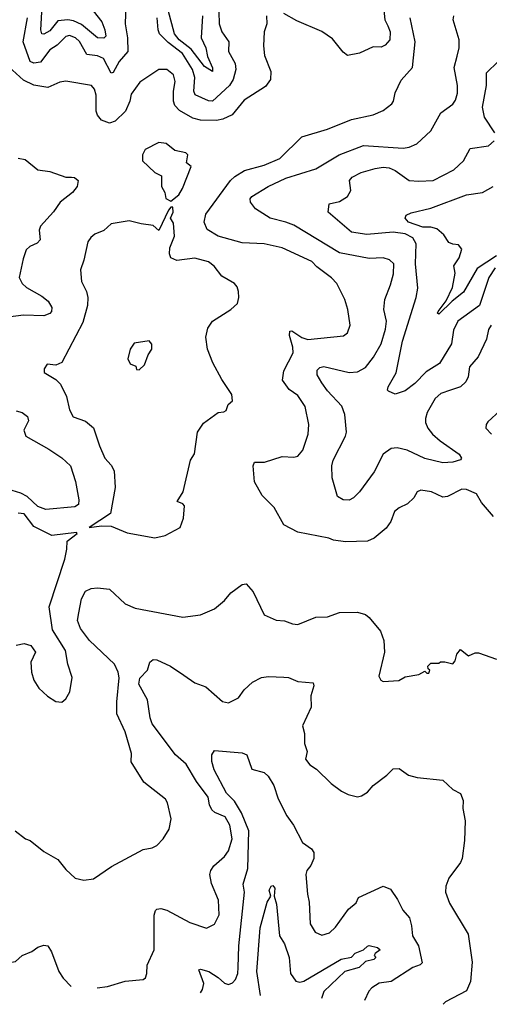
# Model space of a CAD drawing. Extents: x 1443846 to 1577407, y 839182 to 927291.
# Tile 43 of 256: x 1490373 to 1492739, y 842159 to 847126. Entities that reach past the tile are written whole.
import ezdxf

# ---------------------------------------------------------------- set-up
doc = ezdxf.new("R2010")
doc.units = 0

msp = doc.modelspace()

# ---------------------------------------------------------------- linework, layer by layer
at = {"layer": '0CON20XD'}
for points in [[(1490908.3, 847201.7), (1490905.4, 847105), (1490917.2, 847035), (1490918, 846965), (1490875, 846915.4), (1490845, 846860), (1490835, 846857.1), (1490795, 846930.7), (1490765, 846944.2), (1490711.4, 846951.4), (1490675, 847015.4), (1490655, 847034.6), (1490625, 847045.9), (1490605, 847041.8), (1490562.6, 846997.4), (1490525, 846974), (1490477.6, 846912.4), (1490445, 846906.1), (1490425.3, 846915), (1490390.7, 847015), (1490412.1, 847135)], [(1490724.7, 847195), (1490786.4, 847115), (1490802.5, 847075), (1490807, 847043), (1490796.7, 847033.3), (1490765, 847035.3), (1490685, 847102.5), (1490645, 847120.6), (1490615, 847125.8), (1490565, 847119.8), (1490525, 847069.8), (1490495, 847053.3), (1490485, 847054.4), (1490480, 847075), (1490486.2, 847195)], [(1491375.9, 847165), (1491378.4, 847105), (1491391.5, 847065), (1491427.2, 847015), (1491424.6, 846965), (1491459.5, 846905), (1491463, 846875), (1491448.9, 846825), (1491430.5, 846795), (1491345, 846714.7), (1491325, 846716.4), (1491256.8, 846746.8), (1491250.6, 846765), (1491255.6, 846835), (1491243.8, 846875), (1491192.8, 846955), (1491120.7, 847010.7), (1491077.9, 847055), (1491070.2, 847075), (1491065.2, 847135)], [(1491293.8, 847145), (1491287.3, 847035), (1491310.8, 846985), (1491320.2, 846940.2), (1491345, 846882.5), (1491345, 846864.2), (1491305, 846890.7), (1491236.8, 846976.8), (1491177.3, 847025), (1491153.5, 847055), (1491122, 847175)], [(1492204, 847205), (1492213.8, 847125), (1492227.5, 847095), (1492240, 847065), (1492237.5, 847025), (1492215, 846997.5), (1492195, 846987.5), (1492155, 846990), (1492085, 846957.5), (1492025, 846946), (1492002.6, 846962.6), (1491949.5, 847029.5), (1491895, 847066.5), (1491770.4, 847120.4), (1491705, 847157.1)], [(1491617.5, 847145), (1491618.8, 847105), (1491605.8, 847064.2), (1491601.1, 846995), (1491607.1, 846945), (1491638.2, 846865), (1491636.8, 846825), (1491611.2, 846788.8), (1491505, 846720), (1491443.8, 846646.2), (1491396.2, 846623.8), (1491365, 846617.2), (1491285, 846620), (1491245, 846629.6), (1491178.3, 846668.3), (1491155, 846693.3), (1491147.6, 846715), (1491148.6, 846765), (1491156.8, 846815), (1491148.1, 846848.1), (1491115, 846874.3), (1491075, 846874.4), (1490978.6, 846811.4), (1490935, 846750.8), (1490927.9, 846715), (1490907.1, 846665), (1490855, 846613.8), (1490825, 846604.6), (1490785, 846619.1), (1490764.8, 846644.8), (1490758.7, 846665), (1490758.9, 846745), (1490749.5, 846775), (1490735, 846794.3), (1490605, 846815.7), (1490575, 846811.4), (1490515, 846784.5), (1490445, 846796.3), (1490391.9, 846821.9), (1490318.4, 846888.4)], [(1492760.8, 844620.8), (1492700.7, 844690.7), (1492675, 844734.4), (1492625, 844756.7), (1492601.7, 844758.3), (1492528.6, 844721.4), (1492505, 844716.9), (1492448, 844745), (1492395, 844752.9), (1492375.8, 844744.2), (1492358.8, 844715), (1492326.8, 844683.2), (1492285, 844663.8), (1492261.2, 844645), (1492244, 844595), (1492219.3, 844560.7), (1492159.1, 844510.9), (1492125, 844495.6), (1492015, 844492.9), (1491955, 844500), (1491930.3, 844510.3), (1491775, 844541.9), (1491705, 844578.6), (1491655.3, 844665.3), (1491595, 844726.2), (1491555.6, 844795), (1491550.5, 844875), (1491555.7, 844894.3), (1491606.6, 844893.4), (1491695, 844923.2), (1491755, 844920), (1491775, 844924.4), (1491799.4, 844955), (1491827.5, 845035), (1491830.4, 845085), (1491811.9, 845175), (1491775, 845230.8), (1491731.5, 845261.5), (1491697.4, 845307.4), (1491704.8, 845355), (1491750.5, 845445), (1491749.1, 845475), (1491732.4, 845532.4), (1491735, 845554.2), (1491745, 845557.5), (1491795, 845523.7), (1491825, 845512.2), (1492005, 845531.2), (1492025, 845546.7), (1492039.2, 845585), (1492027.1, 845665), (1492010.8, 845715), (1491971.5, 845795), (1491945, 845824.5), (1491870.3, 845880.3), (1491845, 845906.6), (1491695, 845974.7), (1491605, 845995.5), (1491495, 846000), (1491372.9, 846035), (1491317.2, 846067.2), (1491302.5, 846105), (1491311.1, 846145), (1491436.3, 846315), (1491456.7, 846335), (1491505.4, 846365), (1491605, 846391.9), (1491684.7, 846425.3), (1491795, 846535.5), (1491925, 846573.6), (1492045, 846622.9), (1492155, 846646.5), (1492205, 846668.1), (1492248, 846702), (1492257.1, 846715), (1492265, 846756.7), (1492295, 846821.2), (1492352, 846885), (1492365.7, 847015), (1492340, 847135)], [(1491996.1, 845176.1), (1491925, 845253.8), (1491896.2, 845295), (1491872.2, 845335), (1491872.2, 845357.8), (1491885, 845372.5), (1491905, 845376.2), (1492033.4, 845346.6), (1492075, 845350.3), (1492115, 845371.8), (1492156.1, 845423.9), (1492195, 845490.6), (1492216.7, 845565), (1492221.8, 845605), (1492208.7, 845665), (1492212.5, 845715), (1492241.7, 845788.3), (1492256.5, 845845), (1492258, 845895), (1492236.7, 845915), (1492205.5, 845925.5), (1492135, 845922.1), (1491985, 845950), (1491755, 846089.4), (1491714.2, 846105), (1491635.3, 846125.3), (1491561.9, 846171.9), (1491536.5, 846205), (1491535, 846222.5), (1491542.9, 846235), (1491625.8, 846285), (1491715, 846326.5), (1491866.1, 846373.9), (1491983.1, 846445), (1492105, 846491.3), (1492305, 846478.9), (1492335, 846483.1), (1492375, 846499.4), (1492445.7, 846565), (1492495, 846656), (1492555, 846700), (1492569.8, 846720.2), (1492578.5, 846755), (1492578.8, 846795), (1492562.7, 846885), (1492577.9, 846942.1), (1492587.3, 846985), (1492586.9, 847025), (1492556.9, 847125), (1492560, 847145)], [(1492767.5, 846555), (1492716, 846635), (1492706, 846685), (1492725.4, 846795), (1492725, 846858.8), (1492784.2, 846915.8)], [(1491135, 846210), (1491175, 846243.3), (1491194, 846275), (1491236.7, 846385), (1491214, 846404), (1491221.2, 846445), (1491211.2, 846455), (1491155, 846466), (1491111.2, 846501.2), (1491074.1, 846505.9), (1491005, 846471.2), (1490992.5, 846445), (1490992, 846415), (1491055, 846356), (1491088.6, 846338.6), (1491087.5, 846285), (1491104, 846255), (1491110, 846225), (1491135, 846210)], [(1492769.4, 845875), (1492736.5, 845826.5), (1492690.3, 845685), (1492581.1, 845605), (1492559.9, 845560.1), (1492548.5, 845491.5), (1492488.6, 845391.4), (1492420.7, 845349.3), (1492365, 845290.4), (1492315, 845254.4), (1492265, 845237.5), (1492231.7, 845251.7), (1492226.7, 845256.7), (1492230, 845275), (1492270.8, 845345), (1492302.9, 845505), (1492370.3, 845725), (1492378.7, 845771.3), (1492367, 845895), (1492370.6, 845995), (1492354.2, 846025), (1492315.6, 846045.6), (1492255, 846054.8), (1492122, 846042), (1492045, 846054.7), (1491927.5, 846155), (1491932.5, 846197.5), (1491985, 846208.6), (1492025.8, 846235), (1492042, 846265), (1492034.5, 846315), (1492048.6, 846331.4), (1492094.7, 846355.3), (1492165, 846375.9), (1492205, 846382.9), (1492235, 846378.8), (1492265, 846365.8), (1492335, 846315.3), (1492385, 846311.1), (1492456, 846315), (1492560.4, 846369.6), (1492609.2, 846415), (1492643.2, 846476.8), (1492735, 846490.5), (1492763.6, 846515)], [(1490365, 846428.4), (1490401.2, 846421.2), (1490465, 846368.6), (1490525, 846359.6), (1490605, 846332.2), (1490635, 846332), (1490649.5, 846329.5), (1490667.5, 846315), (1490663.3, 846285), (1490638.8, 846255), (1490576.9, 846205), (1490543.4, 846156.6), (1490478.6, 846085), (1490472.2, 846065), (1490476.9, 846015), (1490461.2, 845998.8), (1490425, 845982.2), (1490406.7, 845965), (1490390.2, 845919.8), (1490371.4, 845825), (1490385, 845795.8), (1490406.9, 845775), (1490485, 845732.3), (1490516.4, 845706.4), (1490534.4, 845675), (1490533.1, 845655), (1490525, 845644.5), (1490495, 845632.5), (1490392.5, 845635), (1490315, 845625.4)], [(1492775.5, 845935), (1492678.7, 845871.3), (1492609, 845751), (1492553.2, 845706.8), (1492485, 845640), (1492479.2, 845645), (1492481.8, 845655), (1492521.7, 845708.3), (1492553.7, 845775), (1492566.8, 845846.8), (1492560, 845885), (1492588, 845925), (1492600.7, 845969.3), (1492585, 845990), (1492555, 845993.3), (1492535, 846002.5), (1492510.8, 846040.8), (1492475, 846071.5), (1492445, 846080), (1492405, 846078.9), (1492332.3, 846105), (1492315.5, 846125), (1492320.4, 846139.6), (1492345, 846152.7), (1492445, 846175.6), (1492625, 846243.1), (1492705.3, 846254.7), (1492758.6, 846285)], [(1491055, 844512), (1491105.9, 844524.1), (1491182.5, 844565), (1491198.3, 844611.7), (1491203.6, 844673.6), (1491195, 844683.3), (1491167.5, 844695), (1491197.5, 844745), (1491234.4, 844905), (1491254.1, 844935.9), (1491268.6, 845045), (1491298.7, 845091.3), (1491373.3, 845145), (1491402.3, 845147.7), (1491413.3, 845155), (1491423.3, 845185), (1491445.8, 845204.2), (1491442.5, 845235), (1491391.2, 845311.2), (1491345.9, 845395.9), (1491318.8, 845465), (1491312, 845525), (1491320.7, 845569.3), (1491344.6, 845605.4), (1491436.9, 845665), (1491470.5, 845695), (1491478.1, 845725), (1491475.8, 845755.8), (1491468.9, 845778.9), (1491455.5, 845795.5), (1491392.3, 845832.3), (1491353.3, 845883.3), (1491325, 845904.4), (1491255, 845922.5), (1491165, 845911.8), (1491135.4, 845925.4), (1491128.8, 845945), (1491129.1, 845975), (1491153.5, 846035), (1491149.1, 846099.1), (1491133.3, 846125), (1491146.7, 846155), (1491145, 846180), (1491135, 846180), (1491123.3, 846165), (1491075, 846062.5), (1491045, 846088.8), (1490985, 846095.7), (1490925, 846110.8), (1490835, 846095.8), (1490797, 846063), (1490752, 846045), (1490731.7, 846028.3), (1490716.2, 846005), (1490696.8, 845913.2), (1490680, 845865), (1490684, 845805), (1490709.2, 845755), (1490716, 845725), (1490714.3, 845685), (1490692, 845598), (1490585, 845396.2), (1490555, 845383.8), (1490512.3, 845387.7), (1490496.7, 845365), (1490497, 845347), (1490555, 845312), (1490578.3, 845288.3), (1490608.9, 845225), (1490625, 845157.5), (1490643.2, 845123.2), (1490705, 845101.4), (1490745, 845068), (1490775, 844976.7), (1490802.9, 844915), (1490835, 844878.8), (1490849.7, 844849.7), (1490854.1, 844765.9), (1490830.8, 844635), (1490722.5, 844565), (1490785, 844573.1), (1490835, 844570.6), (1490915, 844538), (1491055, 844512)], [(1492748.1, 845585), (1492736.2, 845563.8), (1492724.6, 845515), (1492682.9, 845425), (1492640.4, 845375), (1492633.1, 845325), (1492621.2, 845298.8), (1492595.2, 845274.7), (1492543.3, 845256.7), (1492495, 845240), (1492466.9, 845215), (1492426.4, 845145), (1492417.5, 845115), (1492418.5, 845095), (1492430, 845065), (1492452.5, 845035), (1492491.2, 845001.2), (1492588, 844935), (1492600, 844915), (1492594.2, 844905.8), (1492555.8, 844894.2), (1492505, 844891.3), (1492415, 844913.5), (1492325, 844954.7), (1492275, 844966.1), (1492245, 844963.5), (1492205.3, 844934.7), (1492160, 844845), (1492085.3, 844744.7), (1492055.4, 844714.6), (1492033, 844703), (1492002.5, 844705), (1491975, 844721.2), (1491948.1, 844815), (1491946.7, 844875), (1491952.1, 844905), (1492014.6, 845025), (1492019.6, 845045), (1492011.8, 845135), (1491996.1, 845176.1)], [(1490975, 845360), (1491002.5, 845385), (1491020, 845435), (1491038.8, 845465), (1491038.8, 845488.8), (1491025.6, 845505.6), (1490950, 845495), (1490930, 845465), (1490917.5, 845415), (1490930.7, 845390.7), (1490958.3, 845378.3), (1490961.7, 845361.7), (1490975, 845360)], [(1490355, 845152.9), (1490385.7, 845145), (1490413.3, 845125), (1490417.1, 845102.9), (1490394.4, 845055), (1490405, 845025.7), (1490519.8, 844959.8), (1490585.5, 844915.5), (1490628.9, 844875), (1490655, 844797.5), (1490671.8, 844705), (1490669.1, 844680.8), (1490651.9, 844668.1), (1490505, 844655.6), (1490465, 844670.4), (1490410.4, 844720.4), (1490378.6, 844738.6), (1490335, 844752.1)], [(1492794, 845155), (1492732.7, 845097.3), (1492723.8, 845085), (1492721.2, 845065), (1492751.2, 845035)], [(1490585, 843683.8), (1490605, 843700), (1490625.7, 843735), (1490637.3, 843807.3), (1490615.9, 843875.9), (1490603.8, 843945), (1490539.2, 844049.2), (1490521.9, 844165), (1490600.6, 844405), (1490611.4, 844455), (1490612.5, 844495), (1490662.5, 844535), (1490660, 844540), (1490534.6, 844524.6), (1490445, 844569.1), (1490395, 844633.1), (1490365, 844636.5)], [(1490696.4, 842786.4), (1490745, 842792), (1490836.7, 842855), (1490995, 842940), (1491040.5, 842949.5), (1491065, 842961.2), (1491096.2, 842995), (1491126.8, 843043.2), (1491136.9, 843095), (1491118.1, 843175), (1491107.5, 843195), (1490999.3, 843279.3), (1490935, 843382.5), (1490935.9, 843424.1), (1490904.5, 843534.5), (1490863.1, 843625), (1490862.1, 843685), (1490874, 843806), (1490869.4, 843835), (1490850.7, 843875), (1490724.7, 843995), (1490679.3, 844055), (1490664.6, 844095), (1490671.5, 844135), (1490684.6, 844205), (1490705, 844244), (1490732.8, 844257.2), (1490765, 844260.5), (1490825, 844254.4), (1490905, 844180), (1490955, 844158.5), (1491195, 844112.5), (1491285, 844124), (1491355, 844154), (1491405, 844196.2), (1491436.7, 844235), (1491495, 844276.7), (1491515, 844280), (1491549.7, 844239.7), (1491605, 844123.3), (1491665, 844096.7), (1491707, 844093), (1491748, 844078), (1491775, 844076), (1491865, 844112), (1491925, 844114), (1491984.2, 844135.8), (1492075, 844138.1), (1492115, 844125.7), (1492135, 844110.8), (1492191.1, 844041.1), (1492208.8, 843995), (1492211.2, 843935), (1492183.3, 843815), (1492192.5, 843795), (1492205, 843787.5), (1492283.3, 843793.3), (1492315, 843811.2), (1492385, 843822.5), (1492415, 843840), (1492425, 843830), (1492435, 843830), (1492440, 843845), (1492431.7, 843851.7), (1492430, 843865), (1492445, 843880), (1492485, 843880), (1492493, 843887), (1492515, 843887.5), (1492555, 843876.7), (1492567.6, 843892.4), (1492575.8, 843925), (1492595, 843950), (1492635, 843916.7), (1492668.3, 843931.7), (1492685, 843932.5), (1492775, 843900)], [(1490355, 843971.2), (1490395, 843980), (1490429.2, 843969.2), (1490453.3, 843935), (1490430, 843885), (1490432, 843835), (1490443.9, 843793.9), (1490470, 843755), (1490514.2, 843714.2), (1490555, 843686.2), (1490585, 843683.8)], [(1490763.9, 842242.2), (1490815, 842248.8), (1490905, 842276), (1490995, 842283.8), (1491006.8, 842293.2), (1491014.4, 842315), (1491016.4, 842356.4), (1491050.6, 842435), (1491050.9, 842609.1), (1491057.1, 842632.9), (1491065, 842640), (1491085, 842642.9), (1491115, 842634.4), (1491231.4, 842571.4), (1491315, 842542.9), (1491355, 842563.8), (1491379.1, 842610.9), (1491375.6, 842685), (1491339.4, 842769.4), (1491330.5, 842815), (1491335.6, 842835), (1491351.5, 842858.5), (1491405.6, 842905), (1491425.7, 842934.3), (1491444, 842995), (1491432.9, 843062.9), (1491408.1, 843105), (1491356.6, 843126.6), (1491340.6, 843140.6), (1491329.2, 843165), (1491323.2, 843205), (1491263.4, 843283.4), (1491211.5, 843371.5), (1491158.5, 843418.5), (1491041.2, 843575), (1491030.8, 843605), (1491018, 843695), (1490973.8, 843775), (1490978.5, 843805), (1491016.9, 843845), (1491029.4, 843885), (1491045, 843899.4), (1491065, 843896.9), (1491132.5, 843865), (1491200.4, 843820.4), (1491255, 843780.6), (1491310.6, 843760.6), (1491395, 843687.5), (1491425, 843680), (1491475, 843705.8), (1491504.5, 843745.5), (1491545.7, 843784.3), (1491592.1, 843807.9), (1491626.6, 843813.4), (1491705, 843810), (1491727.2, 843807.2), (1491775, 843787.1), (1491851.2, 843781.2), (1491856, 843766), (1491840.8, 843715), (1491841.7, 843658.3), (1491798.6, 843565), (1491808.6, 843525), (1491808.6, 843475), (1491822, 843435), (1491814.1, 843395.9), (1491835, 843368), (1491868.8, 843345), (1491943, 843273), (1491995, 843234), (1492027.7, 843217.7), (1492075, 843206.2), (1492095, 843211.2), (1492125, 843230), (1492155, 843263.8), (1492223.3, 843315), (1492255, 843348), (1492285, 843348.8), (1492332.5, 843315), (1492376.2, 843303.8), (1492505, 843290), (1492555, 843243.3), (1492595, 843223.3), (1492607.3, 843187.3), (1492606.4, 843146.4), (1492618, 843085), (1492614.4, 842985), (1492602.2, 842895), (1492594.2, 842875), (1492535.7, 842795), (1492520, 842755), (1492519.2, 842725), (1492539.7, 842669.7), (1492632.6, 842512.6), (1492652.4, 842372.4), (1492645.5, 842275), (1492625, 842227.5), (1492518.3, 842171.7), (1492507.5, 842159.5)], [(1491284.1, 842217.6), (1491294.5, 842235), (1491301.2, 842265), (1491276.2, 842333.8), (1491285, 842336.7), (1491325.8, 842325), (1491373.3, 842295), (1491405, 842265.5), (1491425, 842260), (1491445, 842267.8), (1491460.4, 842285), (1491471.9, 842315), (1491474.8, 842345.2), (1491478.1, 842455), (1491505.9, 842725), (1491498.8, 842765), (1491523.4, 842845), (1491527.6, 843035), (1491490.4, 843125), (1491455, 843183.9), (1491414.9, 843224.9), (1491353, 843343), (1491341.8, 843385), (1491341.9, 843418.1), (1491355, 843440), (1491495, 843427.5), (1491518.3, 843418.3), (1491543.3, 843345), (1491605, 843329.2), (1491625, 843310), (1491654, 843264), (1491675, 843195.5), (1491719.4, 843110.6), (1491753.1, 843063.1), (1491798.6, 842975), (1491843.1, 842943.1), (1491855.6, 842925), (1491855.5, 842894.5), (1491839.7, 842860.3), (1491820, 842835), (1491814.4, 842815), (1491822.7, 842715), (1491831.9, 842675), (1491836.7, 842565), (1491862.6, 842522.6), (1491895, 842507.5), (1491935, 842520.8), (1491965, 842548.6), (1492030.3, 842639.7), (1492068.1, 842671.9), (1492080.9, 842699.1), (1492205, 842755.8), (1492241.1, 842741.1), (1492277.6, 842687.6), (1492304.6, 842634.6), (1492336.7, 842595), (1492348.2, 842555), (1492352.2, 842505), (1492382.9, 842455), (1492400.7, 842369.3), (1492391.3, 842358.7), (1492355, 842344.5), (1492244.8, 842275.3), (1492184.7, 842265.3), (1492147.7, 842242.3), (1492132.5, 842225), (1492110.1, 842178.4)], [(1490350, 843035), (1490402.5, 842995), (1490425.8, 842985.8), (1490495, 842930), (1490565, 842890), (1490605, 842838.8), (1490652.5, 842795), (1490696.4, 842786.4)], [(1489924.5, 842282.1), (1489926.9, 842295), (1489929.6, 842355), (1489979.5, 842480.5), (1490035, 842683.3), (1490080, 842750), (1490095, 842752.5), (1490131.7, 842691.7), (1490151.2, 842595), (1490170, 842535), (1490225, 842480), (1490277.7, 842457.7), (1490316.2, 842385), (1490332.3, 842372.3), (1490352.5, 842375), (1490385, 842406.2), (1490435, 842426), (1490465, 842448), (1490495, 842457.5), (1490515, 842453.8), (1490534.2, 842425), (1490570, 842325), (1490592.1, 842292.1), (1490632.9, 842248.5)], [(1491586, 842203.2), (1491567.8, 842325), (1491585.4, 842545), (1491620, 842675), (1491638.8, 842705), (1491630, 842735), (1491640, 842755), (1491648.1, 842758.1), (1491658.9, 842745), (1491656, 842705), (1491666.9, 842665), (1491682.1, 842505), (1491708.2, 842465), (1491731.1, 842395), (1491737.8, 842315), (1491765, 842275.8), (1491785, 842270.6), (1491805, 842276.9), (1491992.3, 842387.7), (1492045, 842397.5), (1492063.3, 842416.7), (1492105, 842433.6), (1492125, 842452.8), (1492135, 842455.7), (1492176.5, 842446.5), (1492188.8, 842435), (1492163.8, 842415), (1492160, 842405), (1492167.1, 842395), (1492157.5, 842385), (1492115.3, 842374.7), (1492083.1, 842345), (1492011.5, 842325), (1491905.8, 842224.2), (1491894.2, 842188.6)]]:
    msp.add_lwpolyline(points, dxfattribs=at)

doc.saveas('drawing.dxf')
